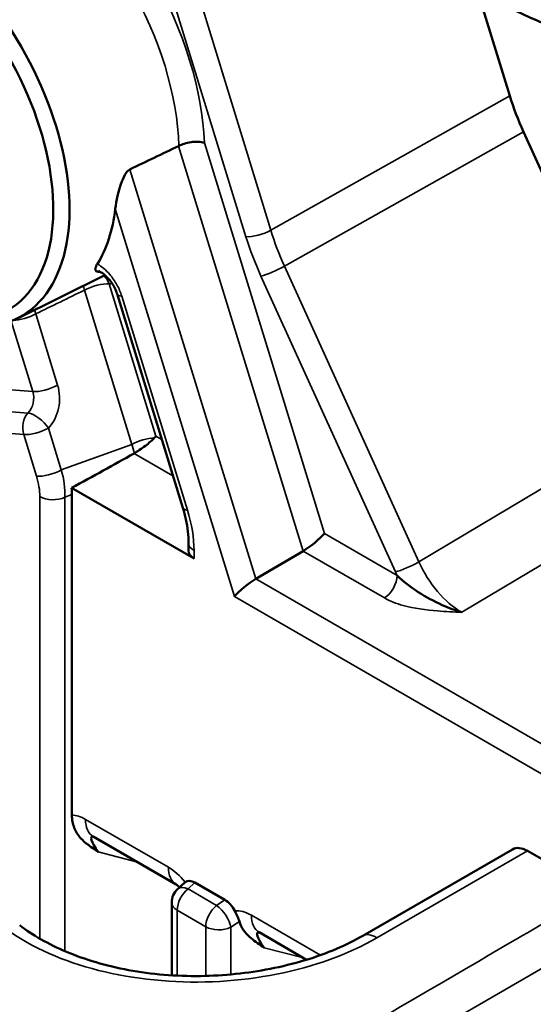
# Model space of a CAD drawing. Header units: millimetres. Extents: x 0 to 4638, y -120 to 1188.
# Tile 242 of 256: x 1524 to 1533, y 411 to 429. Entities that reach past the tile are written whole.
import ezdxf

# ---------------------------------------------------------------- set-up
doc = ezdxf.new("R2010")
doc.units = ezdxf.units.MM
doc.header["$LTSCALE"] = 2
doc.layers.add('Sichtbar (ISO)', color=7, linetype='Continuous', lineweight=50)
doc.layers.add('Sichtbar schmal (ISO)', color=7, linetype='Continuous', lineweight=35)

msp = doc.modelspace()

# ---------------------------------------------------------------- linework, layer by layer
at = {"layer": 'Sichtbar (ISO)'}
for p, q in [((1532.892, 427.2315), (1532.3236, 429.0811)), ((1535.4885, 421.4166), (1533.1359, 426.5906)), ((1524.0739, 423.2475), (1525.6501, 424.0274)), ((1525.8691, 423.6889), (1527.0444, 419.8646)), ((1525.0558, 420.2229), (1527.2449, 418.959)), ((1525.0613, 414.3729), (1525.0613, 420.1014)), ((1527.1473, 419.2384), (1527.1473, 419.0979)), ((1529.1951, 419.0935), (1528.3488, 418.5935)), ((1530.9103, 418.6252), (1530.9105, 418.625)), ((1525.4289, 413.8784), (1525.4288, 413.8784)), ((1526.9246, 413.1336), (1525.4418, 413.9898)), ((1532.9404, 413.7594), (1530.2619, 412.213)), ((1534.4688, 413.0048), (1533.2075, 413.733)), ((1526.955, 413.0539), (1527.0786, 413.1666)), ((1527.7964, 412.8558), (1527.2619, 413.1644)), ((1526.8461, 412.8075), (1526.8461, 411.5066)), ((1529.2592, 411.7857), (1528.4099, 412.2761))]:
    msp.add_line(p, q, dxfattribs=at)
msp.add_arc((1527.1795, 412.8075), 0.3333, 132.33932, 180, dxfattribs=at)
for centre, major_axis, ratio, start_param, end_param in [((1522.0642, 426.9072), (-2.0886, 3.6175), 0.5773503, 2.3008553, 7.1239227), ((1521.923, 426.8257), (1.9833, -3.4352), 0.5773503, 5.2922616, 10.4157016), ((1535.0574, 427.0604), (-1.6675, 2.8864), 0.5776546, 1.1924263, 1.4036928), ((1277.6493, 1394.3649), (-108.6147, -1032.8127), 0.778508, 0.4454849, 0.4466138), ((1526.9696, 426.3929), (0.0598, 0.0573), 0.5875129, 4.2036619, 4.2667449), ((1522.8658, 427.37), (2.1183, -3.669), 0.5773503, 0.3004068, 0.6564259), ((1526.1878, 423.7869), (-0.3186, -0.0979), 0.3014255, 6.2830549, 6.2831853), ((1526.3279, 421.0114), (0.2795, 0.2227), 0.1719701, 5.3988672, 5.5652812), ((1523.4384, 420.4133), (-6.9429, -3.5521), 0.1179839, 1.7451899, 1.9144395), ((1526.0994, 421.1174), (0.0875, 0.3015), 0.7630531, 3.8052619, 3.8239953), ((1524.1149, 420.6586), (-0.6708, 1.168), 0.5716431, 3.9246904, 4.0328165), ((1529.3418, 419.2713), (0.2795, 0.2227), 0.1719701, 4.0293914, 5.5652812), ((1527.4806, 419.1046), (-0.3333, -0.0104), 0.5971344, 6.2644701, 7.0498682), ((1528.2021, 418.4157), (-0.2795, -0.2227), 0.1719701, 4.0293914, 5.5652812), ((1525.8106, 413.5499), (0.3969, -0.4329), 0.1927592, 2.9091999, 4.1527275), ((1525.7751, 414.5671), (-0.3333, -0.5774), 0.5773503, 6.2831093, 6.2831853), ((1533.2071, 413.2975), (-0.2667, 0.4619), 0.5780539, 5.4971782, 6.2831853), ((1527.2655, 412.8859), (-0.1667, 0.2953), 0.5686046, 5.5165103, 6.3742306), ((1527.258, 413.711), (-0.3333, -0.5774), 0.5773503, 0, 0.0000761), ((1527.7929, 412.5815), (-0.164, 0.291), 0.5860754, 4.6443512, 5.5020715), ((1528.7787, 411.8362), (0.3969, -0.4329), 0.1927592, 2.9091999, 4.1527275), ((1528.7432, 412.8535), (-0.3333, -0.5774), 0.5773503, 6.2831093, 6.2831853)]:
    msp.add_ellipse(centre, major_axis=major_axis, ratio=ratio, start_param=start_param, end_param=end_param, dxfattribs=at)
for points, knots in [([(1534.1669, 453.5917), (1536.042, 453.4696), (1538.0017, 452.9748), (1540.5395, 451.9293), (1541.1079, 451.6444), (1542.0886, 450.9979), (1542.5094, 450.6639), (1543.5309, 449.7085), (1544.117, 449.0246), (1545.2359, 447.4564), (1545.7665, 446.5367), (1546.6283, 444.6102), (1546.9481, 443.577), (1547.3587, 441.6003), (1547.4666, 440.637), (1547.6186, 438.1816), (1547.6229, 436.6936), (1547.4001, 433.9158), (1547.1577, 432.6153), (1546.4839, 430.7836), (1546.1669, 430.1429), (1545.3072, 428.8638), (1544.7097, 428.2557), (1543.2641, 427.3446), (1542.3973, 427.0594), (1540.4139, 426.7218), (1539.2499, 426.7163), (1536.5553, 427.2016), (1535.0205, 427.8288), (1532.1556, 429.1337), (1530.7989, 429.8416), (1529.4563, 430.6737)], [0, 0, 0, 0, 1.2210666, 1.2210666, 1.5667653, 1.5667653, 1.8332639, 1.8332639, 2.2464845, 2.2464845, 2.7140582, 2.7140582, 3.1979478, 3.1979478, 3.667889, 3.667889, 4.4303168, 4.4303168, 5.1568128, 5.1568128, 5.5968422, 5.5968422, 6.1482026, 6.1482026, 6.7611631, 6.7611631, 7.5146037, 7.5146037, 8.459539, 8.459539, 9.3030228, 9.3030228, 9.3030228, 9.3030228]), ([(1529.9649, 431.5346), (1532.745, 429.8114), (1535.6703, 428.3505), (1539.4499, 427.7069), (1540.5435, 427.7325), (1542.18, 428.0557), (1542.7769, 428.2567), (1544.1931, 429.0613), (1544.915, 429.9047), (1545.8573, 431.8212), (1546.1575, 432.8193), (1546.5533, 435.1875), (1546.6071, 436.6042), (1546.5694, 439.133), (1546.5175, 440.2443), (1546.1896, 442.5006), (1545.9035, 443.6758), (1545.0453, 445.7665), (1544.5206, 446.7164), (1543.3954, 448.3343), (1542.7906, 449.0449), (1541.5433, 450.1876), (1540.8891, 450.6223), (1539.6357, 451.248), (1539.0244, 451.4678), (1536.9375, 452.1225), (1535.4594, 452.5096), (1534.061, 452.5977)], [0, 0, 0, 0, 1.7626863, 1.7626863, 2.5132479, 2.5132479, 2.9837584, 2.9837584, 3.7648536, 3.7648536, 4.3868038, 4.3868038, 5.1289767, 5.1289767, 5.6901674, 5.6901674, 6.2388746, 6.2388746, 6.7128098, 6.7128098, 7.1393733, 7.1393733, 7.5510625, 7.5510625, 7.9415208, 7.9415208, 8.8849223, 8.8849223, 8.8849223, 8.8849223]), ([(1526.9741, 426.3365), (1527.0017, 426.3512), (1527.0331, 426.3642), (1527.1071, 426.3879), (1527.1499, 426.3975), (1527.2369, 426.4095), (1527.2803, 426.4115), (1527.3614, 426.4078), (1527.3984, 426.4019), (1527.43, 426.3923), (1527.4305, 426.3921), (1527.431, 426.392)], [-0.07653797, -0.07653797, -0.07653797, -0.07653797, -0.059823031, -0.059823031, -0.040168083, -0.040168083, -0.020163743, -0.020163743, 0, 0, 0.000326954, 0.000326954, 0.000326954, 0.000326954]), ([(1525.8366, 425.2099), (1525.8532, 425.3504), (1525.8916, 425.5342), (1525.9723, 425.7489), (1525.9984, 425.8089), (1526.0389, 425.8663), (1526.0492, 425.8791), (1526.0714, 425.9009), (1526.0832, 425.9098), (1526.0957, 425.9163), (1526.0968, 425.9169), (1526.098, 425.9174)], [0.11080612, 0.11080612, 0.11080612, 0.11080612, 0.19280712, 0.19280712, 0.21771203, 0.21771203, 0.22454907, 0.22454907, 0.2313861, 0.2313861, 0.23208598, 0.23208598, 0.23208598, 0.23208598]), ([(1525.5503, 424.0824), (1525.5504, 424.0825), (1525.5503, 424.0825), (1525.5502, 424.0824), (1525.5501, 424.0824), (1525.5485, 424.0823), (1525.5359, 424.0848), (1525.5241, 424.0874), (1525.5178, 424.089), (1525.4998, 424.0957), (1525.4899, 424.1022), (1525.4783, 424.1243), (1525.4754, 424.1445), (1525.4977, 424.1957), (1525.5056, 424.2105), (1525.5169, 424.2262)], [0, 0, 0, 0, 0.0000292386, 0.0000292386, 0.0001003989, 0.0001003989, 0.0012326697, 0.0012326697, 0.0026612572, 0.0026612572, 0.0055796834, 0.0055796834, 0.0087466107, 0.0087466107, 0.0098569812, 0.0098569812, 0.0098569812, 0.0098569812]), ([(1525.8691, 423.6889), (1525.8588, 423.7225), (1525.8448, 423.7582), (1525.8119, 423.8257), (1525.7929, 423.8586), (1525.7516, 423.9193), (1525.7289, 423.948), (1525.682, 423.9993), (1525.6572, 424.0224), (1525.611, 424.0589), (1525.5889, 424.0728), (1525.5566, 424.0894), (1525.545, 424.0933), (1525.5373, 424.0952), (1525.5361, 424.0954), (1525.5361, 424.0954)], [0, 0, 0, 0, 0.0175059, 0.0175059, 0.03416781, 0.03416781, 0.05089793, 0.05089793, 0.06838033, 0.06838033, 0.08577019, 0.08577019, 0.10108054, 0.10108054, 0.10792086, 0.10792086, 0.10792086, 0.10792086]), ([(1526.5347, 421.1153), (1526.5148, 421.0943), (1526.4912, 421.0718), (1526.4376, 421.0249), (1526.4075, 421.0004), (1526.3417, 420.9503), (1526.306, 420.9247), (1526.2524, 420.8887), (1526.2347, 420.8772), (1526.2034, 420.8574), (1526.1897, 420.8491), (1526.1766, 420.8413)], [-0.074448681, -0.074448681, -0.074448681, -0.074448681, -0.056024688, -0.056024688, -0.037333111, -0.037333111, -0.017775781, -0.017775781, -0.008030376, -0.008030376, 0, 0, 0, 0]), ([(1527.1473, 419.2384), (1527.1473, 419.3669), (1527.1308, 419.5116), (1527.0835, 419.7274), (1527.0656, 419.7958), (1527.0444, 419.8646)], [0, 0, 0, 0, 0.07625065, 0.07625065, 0.11062264, 0.11062264, 0.11062264, 0.11062264]), ([(1530.8767, 418.6573), (1531.0998, 418.4377), (1531.3937, 418.2578), (1531.6856, 418.1277), (1531.8007, 418.0764), (1531.9178, 418.0326), (1532.0342, 417.998)], [0, 0, 0, 0, 0.71724962, 0.71724962, 0.71724962, 0.99999999, 0.99999999, 0.99999999, 0.99999999]), ([(1525.5292, 413.7148), (1525.5289, 413.7146), (1525.5289, 413.7147), (1525.5287, 413.715), (1525.5281, 413.7154), (1525.5076, 413.7301), (1525.4201, 413.7889), (1525.3061, 413.875), (1525.258, 413.9154), (1525.1685, 414.0145), (1525.1291, 414.0744), (1525.0758, 414.2131), (1525.0613, 414.2884), (1525.0613, 414.3736)], [0.0000877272, 0.0000877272, 0.0000877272, 0.0000877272, 0.0001121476, 0.0001121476, 0.0002844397, 0.0002844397, 0.0019359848, 0.0019359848, 0.0031801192, 0.0031801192, 0.0045773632, 0.0045773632, 0.0058798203, 0.0058798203, 0.0058798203, 0.0058798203]), ([(1526.9858, 413.082), (1526.9758, 413.0924), (1526.9663, 413.1014), (1526.9481, 413.1174), (1526.9398, 413.1236), (1526.9298, 413.1305), (1526.9268, 413.1324), (1526.9246, 413.1336)], [0.032713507, 0.032713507, 0.032713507, 0.032713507, 0.040892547, 0.040892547, 0.050790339, 0.050790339, 0.057360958, 0.057360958, 0.057360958, 0.057360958]), ([(1528.0574, 412.4678), (1528.0491, 412.4944), (1528.0369, 412.5242), (1528.0082, 412.5886), (1527.9921, 412.6223), (1527.9737, 412.6588)], [0.000317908, 0.000317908, 0.000317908, 0.000317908, 0.0178939, 0.0178939, 0.035128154, 0.035128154, 0.035128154, 0.035128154]), ([(1528.4973, 412.0012), (1528.497, 412.001), (1528.497, 412.0011), (1528.4967, 412.0014), (1528.4961, 412.0019), (1528.4927, 412.0043), (1528.4914, 412.0052), (1528.4884, 412.0074), (1528.486, 412.009), (1528.4796, 412.0135), (1528.475, 412.0167), (1528.3875, 412.0776), (1528.3088, 412.1304), (1528.2001, 412.2286), (1528.1622, 412.2695), (1528.0997, 412.3617), (1528.0749, 412.4116), (1528.0574, 412.4678)], [0.000087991, 0.000087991, 0.000087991, 0.000087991, 0.000115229, 0.000115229, 0.000297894, 0.000297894, 0.000375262, 0.000375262, 0.000536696, 0.000536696, 0.000872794, 0.000872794, 0.007146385, 0.007146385, 0.010962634, 0.010962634, 0.014548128, 0.014548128, 0.014548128, 0.014548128]), ([(1524.1272, 412.4026), (1524.3541, 412.2265), (1524.64, 412.0629), (1525.2946, 411.7886), (1525.6743, 411.6761), (1526.4824, 411.5254), (1526.9234, 411.4885), (1527.779, 411.5003), (1528.2043, 411.5446), (1529.029, 411.7053), (1529.4371, 411.828), (1529.961, 412.0519), (1530.1178, 412.1298), (1530.2619, 412.213)], [0, 0, 0, 0, 0.1847406, 0.1847406, 0.3759259, 0.3759259, 0.5721676, 0.5721676, 0.761094, 0.761094, 0.9604227, 0.9604227, 1.0528337, 1.0528337, 1.0528337, 1.0528337])]:
    msp.add_open_spline(points, degree=3, knots=knots, dxfattribs=at)
for points in [[(1525.4417, 413.9898), (1525.4397, 413.9909), (1525.4388, 413.9914), (1525.4388, 413.9914)], [(1527.0846, 413.1721), (1527.0828, 413.1706), (1527.081, 413.169), (1527.0793, 413.1674)], [(1528.4099, 412.2761), (1528.4079, 412.2773), (1528.4069, 412.2777), (1528.4069, 412.2777)]]:
    msp.add_open_spline(points, degree=3, dxfattribs=at)
at = {"layer": 'Sichtbar schmal (ISO)'}
for p, q in [((1528.1742, 424.7137), (1525.8842, 432.1652)), ((1526.4662, 431.8294), (1528.618, 424.8279)), ((1532.892, 427.2315), (1528.618, 424.8279)), ((1528.8619, 424.187), (1533.1359, 426.5906)), ((1527.431, 426.392), (1529.5775, 419.4074)), ((1529.1951, 419.0935), (1526.9698, 426.3343)), ((1528.3488, 418.5935), (1526.098, 425.9174)), ((1525.8366, 425.2099), (1527.9664, 418.2796)), ((1528.8619, 424.187), (1531.2667, 418.8982)), ((1530.8473, 418.7199), (1528.4425, 424.0087)), ((1526.13, 421.0002), (1525.283, 423.7562)), ((1525.7268, 423.8704), (1526.5636, 421.1475)), ((1525.9521, 423.6508), (1527.1273, 419.8265)), ((1524.413, 423.3334), (1524.8047, 422.0588)), ((1524.361, 421.9446), (1523.9742, 423.203)), ((1524.361, 421.9446), (1523.973, 421.9756)), ((1523.9078, 421.5897), (1524.2746, 421.5603)), ((1524.8715, 420.5437), (1524.6423, 421.2895)), ((1535.4885, 421.4166), (1531.2667, 418.8982)), ((1523.8317, 421.2046), (1524.1985, 421.1753)), ((1524.1985, 421.1753), (1524.4277, 420.4295)), ((1526.5636, 421.1475), (1526.6688, 421.0867)), ((1526.13, 421.0002), (1524.8715, 420.5437)), ((1526.8686, 420.4367), (1526.1722, 420.8388)), ((1532.0342, 417.998), (1536.2561, 420.5165)), ((1524.4865, 420.0674), (1524.4865, 412.1625)), ((1524.9365, 420.0561), (1525.0613, 420.1014)), ((1524.9365, 411.9388), (1524.9365, 420.0561)), ((1529.5775, 419.4074), (1530.8767, 418.6573)), ((1527.2449, 418.959), (1527.2449, 419.1023)), ((1530.6492, 418.254), (1529.1951, 419.0935)), ((1528.3488, 418.5935), (1534.0515, 415.301)), ((1533.824, 414.8977), (1527.9664, 418.2796)), ((1525.3037, 414.2949), (1526.7865, 413.4388)), ((1526.2348, 413.5319), (1525.5291, 413.7147)), ((1533.2075, 413.733), (1530.5154, 412.1787)), ((1527.2619, 413.1644), (1527.1386, 413.0519)), ((1527.1386, 413.0519), (1527.6494, 412.757)), ((1527.6494, 412.757), (1527.7964, 412.8558)), ((1526.9438, 411.5013), (1526.9438, 412.6715)), ((1527.4546, 412.3765), (1526.9438, 412.6715)), ((1528.0574, 412.4678), (1527.9046, 412.3652)), ((1528.2718, 412.5813), (1529.5071, 411.8681)), ((1527.4546, 412.3765), (1527.4546, 411.4965)), ((1527.9046, 411.5231), (1527.9046, 412.3652)), ((1529.2029, 411.8183), (1528.4972, 412.0011))]:
    msp.add_line(p, q, dxfattribs=at)
for centre, major_axis, ratio, start_param, end_param in [((1524.148, 428.1103), (2.3239, -4.0252), 0.5773503, 0.8320793, 1.5532833), ((1523.9246, 427.9814), (-2.1575, 3.7369), 0.5773503, 3.9598626, 4.7086853), ((1528.4099, 424.8498), (0.3186, 0.0979), 0.3014255, 3.7920028, 5.3278925), ((1530.7918, 424.6615), (1.6711, -2.8844), 0.5804741, 4.3332777, 4.5445443), ((1530.5561, 424.5254), (-1.8343, 3.1751), 0.5776546, 1.1924263, 1.4036928), ((1282.365, 1236.4849), (57.0156, -861.393), 0.7600665, 0.292182, 0.2921986), ((1528.6782, 424.1448), (0.3034, 0.138), 0.1354959, 3.7636695, 5.2995592), ((1525.4911, 423.7343), (-0.0183, 0.3328), 0.7837191, 5.0900279, 5.6727974), ((1525.4911, 423.7343), (-0.1457, 0.2998), 0.564697, 0.9602057, 1.2324504), ((1525.4911, 423.7343), (-0.3186, -0.0979), 0.3014255, 3.7920028, 5.3278925), ((1524.148, 428.1103), (2.3239, -4.0252), 0.5773503, 5.9988772, 6.0181365), ((1526.1878, 423.7869), (-0.3186, -0.0979), 0.3014255, 0, 0.6504101), ((1524.205, 423.3553), (0.3186, 0.0979), 0.3014255, 3.9686158, 5.3278925), ((1524.5967, 422.0807), (-0.3186, -0.0979), 0.3014255, 0.6504101, 2.1862998), ((1524.3182, 421.7878), (-0.0704, -0.663), 0.7787752, 0.8066579, 2.0727615), ((1524.1101, 421.8097), (0.0453, 0.3304), 0.798378, 3.9731265, 5.2392302), ((1524.4342, 421.3114), (-0.0266, -0.3323), 0.7586625, 3.9279863, 5.1940899), ((1524.4342, 421.3114), (-0.2446, 0.2265), 0.4348177, 4.185769, 5.7455943), ((1524.4342, 421.3114), (-0.3186, -0.0979), 0.3014255, 0.6504101, 2.1862998), ((1526.3381, 420.9783), (0.3186, 0.0979), 0.3014255, 0.8168241, 2.1862998), ((1525.253, 421.0715), (-0.7216, 1.146), 0.5645181, 4.1804714, 4.3121902), ((1524.6634, 420.5655), (-0.3186, -0.0979), 0.3014255, 0.6504101, 2.1862998), ((1523.7767, 420.4854), (-0.5031, 0.876), 0.5716431, 3.9246904, 4.3345146), ((1524.0124, 420.6215), (-0.6184, 1.1899), 0.5775533, 3.948296, 4.3581203), ((1524.7222, 420.2035), (-0.3333, 0), 0.5773503, 0.7853982, 2.268928), ((1527.363, 419.9625), (-0.3186, -0.0979), 0.3014255, 0, 0.6504101), ((1525.8253, 419.9383), (-1.0061, 1.752), 0.5716431, 3.9246904, 4.3345146), ((1527.4806, 419.2384), (-0.3333, 0), 0.5773503, 0, 0.7853982), ((1531.083, 418.8559), (0.3034, 0.138), 0.1354959, 3.7636695, 5.2995592), ((1532.0432, 419.092), (0.6618, -1.1577), 0.5855189, 4.5488404, 5.5003296), ((1530.641, 418.5212), (0.1667, 0.2887), 0.5773503, 3.9618974, 5.4977871), ((1531.8075, 418.9559), (-0.8328, 1.4438), 0.577713, 1.4048389, 1.4465993), ((1525.3392, 413.2777), (-0.4233, 1.0732), 0.5308991, 5.6942322, 6.0464137), ((1525.7751, 414.5671), (-0.3333, -0.5774), 0.5773503, 5.4977871, 6.2831093), ((1526.7511, 412.4626), (0.3734, -1.036), 0.5826719, 2.0983751, 2.5375984), ((1527.258, 413.711), (-0.3333, -0.5774), 0.5773503, 5.4977871, 6.2831853), ((1527.1795, 412.8075), (0.1667, 0.2887), 0.5773503, 0.9599311, 2.3561945), ((1527.1795, 412.8075), (-0.2245, 0.2464), 0.5161551, 5.3870841, 6.2831853), ((1527.4237, 414.0974), (4.5325, 0.1421), 0.5971344, 3.6049307, 5.4441653), ((1527.1795, 412.8075), (-0.3333, 0), 0.5773503, 0, 0.7853982), ((1527.6903, 412.5126), (0.1667, 0.2887), 0.5773503, 0.9599311, 2.3561945), ((1527.6903, 412.5126), (-0.1859, 0.2767), 0.4170339, 3.9005583, 5.4562196), ((1528.3073, 411.5641), (-0.4233, 1.0732), 0.5308991, 5.6942322, 6.1334555), ((1528.7432, 412.8535), (-0.3333, -0.5774), 0.5773503, 5.4977871, 6.2831093), ((1527.6903, 412.5126), (-0.3333, 0), 0.5773503, 0.7853982, 2.268928), ((1530.5286, 411.7511), (-0.2667, 0.4619), 0.5363736, 5.4971782, 6.2831853)]:
    msp.add_ellipse(centre, major_axis=major_axis, ratio=ratio, start_param=start_param, end_param=end_param, dxfattribs=at)
for points, knots in [([(1525.5169, 424.2262), (1525.5946, 424.1811), (1525.6709, 424.116), (1525.7385, 424.0371), (1525.7854, 423.9824), (1525.829, 423.9198), (1525.8652, 423.8544), (1525.9014, 423.7889), (1525.9311, 423.719), (1525.9521, 423.6508)], [0, 0, 0, 0, 0.4190267, 0.4190267, 0.4190267, 0.7095419, 0.7095419, 0.7095419, 1, 1, 1, 1]), ([(1532.0342, 417.998), (1531.8904, 418.0038), (1531.7451, 418.0102), (1531.6024, 418.0215), (1531.3903, 418.0383), (1531.1779, 418.0666), (1530.9855, 418.1196), (1530.8628, 418.1533), (1530.7461, 418.198), (1530.6492, 418.254)], [0, 0, 0, 0, 0.2911885, 0.2911885, 0.2911885, 0.7240016, 0.7240016, 0.7240016, 1, 1, 1, 1]), ([(1527.4475, 408.9009), (1529.3066, 409.9896), (1531.167, 411.0776), (1533.0289, 412.1645), (1533.5088, 412.4447), (1533.9888, 412.7247), (1534.4688, 413.0048)], [0, 0, 0, 0, 0.795091, 0.795091, 0.795091, 1, 1, 1, 1])]:
    msp.add_open_spline(points, degree=3, knots=knots, dxfattribs=at)
for points in [[(1525.5564, 424.0888), (1525.5543, 424.0867), (1525.5523, 424.0846), (1525.5503, 424.0824)], [(1525.283, 423.7562), (1524.993, 423.6152), (1524.703, 423.4743), (1524.413, 423.3334)], [(1524.394, 423.4059), (1524.3979, 423.3823), (1524.4044, 423.3578), (1524.413, 423.3334)], [(1535.0752, 412.5606), (1532.6524, 411.1614), (1530.2322, 409.7595), (1527.814, 408.3554)]]:
    msp.add_open_spline(points, degree=3, dxfattribs=at)

doc.saveas('drawing.dxf')
